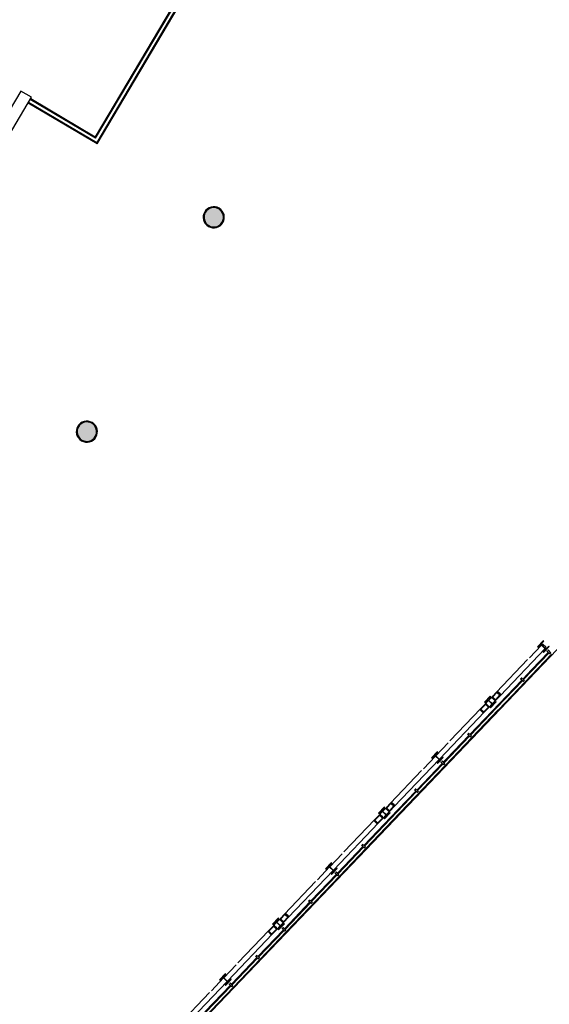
# Model space of a CAD drawing. Header units: metres. Extents: x 90929.1 to 91021.7, y 464820.1 to 464912.3.
# Tile 7 of 63: x 90950.8 to 90963.6, y 464834.6 to 464858.3. Entities that reach past the tile are written whole.
import ezdxf

# ---------------------------------------------------------------- set-up
doc = ezdxf.new("R2010")
doc.units = ezdxf.units.M
for name, color, linetype, lineweight in [('A-FLOR', 192, 'Continuous', 9), ('A-GENM', 13, 'Continuous', 9), ('A-GLAZ-CWMG', 51, 'Continuous', 9), ('A-WALL', 113, 'Continuous', 9), ('A-WALL-FNSH', 113, 'Continuous', 9), ('S-BEAM', 12, 'Continuous', 9), ('S-COLS', 52, 'Continuous', 9)]:
    doc.layers.add(name, color=color, linetype=linetype, lineweight=lineweight)

# ---------------------------------------------------------------- blocks, each defined once
blk = doc.blocks.new('21_GM_staander lamellen wand - 21_GM_staander lamellen wand-11678763-Situatie Nieuw')
at = {"layer": 'A-GENM'}
for p, q in [((-18, 0), (-18, -97.5)), ((-2.05, 0), (-18, 0)), ((-2.05, -2.1), (-2.05, 0)), ((18, 0), (2.05, 0)), ((2.05, 0), (2.05, -2.1)), ((18, -97.5), (18, 0)), ((-18, -97.5), (-11.6, -97.5)), ((-16, -94), (-16, -82)), ((-16, -82), (16, -82)), ((-11.6, -94), (-16, -94)), ((-11.6, -97.5), (-11.6, -94)), ((-3.5, -8.3), (-3.5, -2.1)), ((-3.5, -2.1), (-2.05, -2.1)), ((3.5, -8.3), (-3.5, -8.3)), ((2.05, -2.1), (3.5, -2.1)), ((3.5, -2.1), (3.5, -8.3)), ((16, -94), (11.6, -94)), ((11.6, -94), (11.6, -97.5)), ((11.6, -97.5), (18, -97.5)), ((16, -82), (16, -94))]:
    blk.add_line(p, q, dxfattribs=at)
blk = doc.blocks.new('Basic Wall _ 21_kantplank - ___-10286578-Situatie Nieuw')
at = {"layer": 'A-WALL'}
for p, q in [((70664, 31008), (79333, 28998)), ((79333, 28998), (97071, 24884))]:
    blk.add_line(p, q, dxfattribs=at)
blk = doc.blocks.new('Rectangular Mullion - 60x50mm-V105-Situatie Nieuw')
at = {"layer": 'A-GLAZ-CWMG'}
for p, q in [((-5702, -72811), (-4426, -71474)), ((-5096, -72088), (-4482, -71445)), ((-5746, -72769), (-5120, -72113))]:
    blk.add_line(p, q, dxfattribs=at)
blk = doc.blocks.new('Rectangular Mullion - 60x50mm-V104-Situatie Nieuw')
at = {"layer": 'A-GLAZ-CWMG'}
for p, q in [((-4426, -71474), (-3151, -70138)), ((-3820, -70752), (-3194, -70096)), ((-4458, -71420), (-3844, -70777))]:
    blk.add_line(p, q, dxfattribs=at)
blk = doc.blocks.new('Rectangular Mullion - 60x50mm-V106-Situatie Nieuw')
at = {"layer": 'A-GLAZ-CWMG'}
for p, q in [((-8254, -75484), (-6978, -74147)), ((-7648, -74762), (-7034, -74118)), ((-8286, -75430), (-7671, -74787))]:
    blk.add_line(p, q, dxfattribs=at)
blk = doc.blocks.new('NLRS_28_SF_LIB_balk koker_generiek_ISR - K120x120x12_5-2048467-Situatie Nieuw')
at = {"layer": 'S-BEAM', "lineweight": 18}
h = blk.add_hatch(color=256, dxfattribs=at)
h.paths.add_polyline_path([(-20107, -87579), (-20092, -87564), (-20153, -87508), (-20166, -87522), (-20122, -87564)], flags=0)
h.paths.add_polyline_path([(-20071, -87569), (-19980, -87465), (-19985, -87460), (-20076, -87564), (-20071, -87569)], flags=0)
h.paths.add_polyline_path([(-20149, -87495), (-20057, -87392), (-20062, -87386), (-20154, -87490), (-20150, -87494)], flags=0)
h.paths.add_polyline_path([(-19982, -87448), (-19972, -87429), (-20029, -87378), (-20038, -87395), (-19985, -87446)], flags=0)
for p, q in [((-19696, -87176), (-18611, -86039)), ((-18698, -85956), (-18990, -86263)), ((-18678, -85935), (-18692, -85950)), ((-18605, -86033), (-18591, -86018)), ((-19035, -86309), (-19783, -87093)), ((-19974, -87294), (-20062, -87386)), ((-19976, -87469), (-19888, -87377)), ((-19958, -87277), (-19968, -87287)), ((-19881, -87369), (-19871, -87359))]:
    blk.add_line(p, q, dxfattribs=at)
at = {"layer": 'S-BEAM', "lineweight": 25}
for p, q in [((-20062, -87386), (-20158, -87486)), ((-20092, -87564), (-20152, -87507)), ((-20149, -87495), (-20053, -87395)), ((-19985, -87460), (-20080, -87561)), ((-20071, -87569), (-19976, -87469)), ((-20042, -87391), (-19982, -87448)), ((-19967, -87433), (-20027, -87376)), ((-20166, -87522), (-20107, -87579))]:
    blk.add_line(p, q, dxfattribs=at)
at = {"layer": 'S-BEAM', "lineweight": 25, "flags": 128}
for points in [[(-20158, -87486), (-20162, -87491), (-20165, -87496), (-20168, -87501), (-20169, -87506), (-20170, -87511), (-20170, -87515), (-20168, -87519), (-20166, -87522)], [(-20152, -87507), (-20153, -87506), (-20153, -87505), (-20153, -87503), (-20153, -87502), (-20152, -87500), (-20151, -87498), (-20150, -87496), (-20149, -87495)], [(-20027, -87376), (-20030, -87374), (-20034, -87373), (-20038, -87373), (-20043, -87374), (-20048, -87376), (-20053, -87378), (-20058, -87382), (-20062, -87386)], [(-20053, -87395), (-20052, -87393), (-20050, -87392), (-20049, -87391), (-20047, -87391), (-20045, -87390), (-20044, -87390), (-20043, -87391), (-20042, -87391)], [(-19982, -87448), (-19981, -87449), (-19981, -87451), (-19981, -87452), (-19981, -87454), (-19981, -87455), (-19982, -87457), (-19983, -87459), (-19985, -87460)], [(-19976, -87469), (-19972, -87464), (-19968, -87459), (-19966, -87454), (-19964, -87449), (-19964, -87444), (-19964, -87440), (-19965, -87436), (-19967, -87433)], [(-20107, -87579), (-20104, -87581), (-20100, -87582), (-20095, -87582), (-20091, -87581), (-20086, -87580), (-20081, -87577), (-20076, -87573), (-20071, -87569)], [(-20080, -87561), (-20082, -87562), (-20083, -87563), (-20085, -87564), (-20087, -87565), (-20088, -87565), (-20090, -87565), (-20091, -87564), (-20092, -87564)]]:
    blk.add_lwpolyline(points, dxfattribs=at)
blk = doc.blocks.new('NLRS_28_SF_LIB_balk koker_generiek_ISR - K120x120x12_5-V37-Situatie Nieuw')
at = {"layer": 'S-BEAM', "lineweight": 18}
h = blk.add_hatch(color=256, dxfattribs=at)
h.paths.add_polyline_path([(-17555, -84906), (-17540, -84891), (-17601, -84834), (-17614, -84849), (-17570, -84891)], flags=0)
h.paths.add_polyline_path([(-17519, -84896), (-17428, -84792), (-17433, -84787), (-17524, -84891), (-17520, -84896)], flags=0)
h.paths.add_polyline_path([(-17597, -84822), (-17505, -84718), (-17511, -84713), (-17602, -84817), (-17598, -84821)], flags=0)
h.paths.add_polyline_path([(-17430, -84775), (-17420, -84756), (-17477, -84705), (-17486, -84722), (-17433, -84773)], flags=0)
for p, q in [((-17144, -84503), (-16059, -83366)), ((-16146, -83283), (-16438, -83589)), ((-16126, -83262), (-16140, -83277)), ((-16053, -83360), (-16039, -83345)), ((-16483, -83636), (-17231, -84420)), ((-17423, -84621), (-17511, -84713)), ((-17406, -84603), (-17416, -84613)), ((-17424, -84796), (-17336, -84704)), ((-17329, -84696), (-17319, -84686))]:
    blk.add_line(p, q, dxfattribs=at)
at = {"layer": 'S-BEAM', "lineweight": 25}
for p, q in [((-17614, -84849), (-17555, -84906)), ((-17511, -84713), (-17606, -84813)), ((-17540, -84891), (-17600, -84834)), ((-17597, -84822), (-17502, -84721)), ((-17433, -84787), (-17528, -84887)), ((-17519, -84896), (-17424, -84796)), ((-17490, -84718), (-17430, -84775)), ((-17416, -84760), (-17475, -84703))]:
    blk.add_line(p, q, dxfattribs=at)
at = {"layer": 'S-BEAM', "lineweight": 25, "flags": 128}
for points in [[(-17606, -84813), (-17610, -84818), (-17614, -84823), (-17616, -84828), (-17618, -84833), (-17618, -84838), (-17618, -84842), (-17617, -84846), (-17614, -84849)], [(-17600, -84834), (-17601, -84833), (-17601, -84831), (-17601, -84830), (-17601, -84828), (-17600, -84827), (-17600, -84825), (-17599, -84823), (-17597, -84822)], [(-17555, -84906), (-17552, -84908), (-17548, -84909), (-17544, -84909), (-17539, -84908), (-17534, -84906), (-17529, -84904), (-17524, -84900), (-17519, -84896)], [(-17528, -84887), (-17530, -84889), (-17532, -84890), (-17533, -84891), (-17535, -84891), (-17536, -84892), (-17538, -84892), (-17539, -84891), (-17540, -84891)], [(-17475, -84703), (-17478, -84701), (-17482, -84700), (-17486, -84700), (-17491, -84701), (-17496, -84702), (-17501, -84705), (-17506, -84709), (-17511, -84713)], [(-17502, -84721), (-17500, -84720), (-17498, -84719), (-17497, -84718), (-17495, -84717), (-17493, -84717), (-17492, -84717), (-17491, -84717), (-17490, -84718)], [(-17430, -84775), (-17429, -84776), (-17429, -84777), (-17429, -84779), (-17429, -84780), (-17430, -84782), (-17430, -84784), (-17431, -84785), (-17433, -84787)], [(-17424, -84796), (-17420, -84791), (-17416, -84786), (-17414, -84781), (-17412, -84776), (-17412, -84771), (-17412, -84767), (-17413, -84763), (-17416, -84760)]]:
    blk.add_lwpolyline(points, dxfattribs=at)
blk = doc.blocks.new('NLRS_28_SF_LIB_balk koker_generiek_ISR - K120x120x12_5-V38-Situatie Nieuw')
at = {"layer": 'S-BEAM', "lineweight": 18}
h = blk.add_hatch(color=256, dxfattribs=at)
h.paths.add_polyline_path([(-17275, -84613), (-17264, -84594), (-17323, -84543), (-17331, -84560), (-17277, -84611)], flags=0)
h.paths.add_polyline_path([(-17240, -84603), (-17148, -84499), (-17153, -84494), (-17246, -84598), (-17240, -84603)], flags=0)
h.paths.add_polyline_path([(-17318, -84529), (-17226, -84425), (-17231, -84420), (-17323, -84524), (-17318, -84528)], flags=0)
h.paths.add_polyline_path([(-17151, -84482), (-17136, -84467), (-17196, -84410), (-17210, -84425)], flags=0)
at = {"layer": 'S-BEAM', "lineweight": 25}
for p, q in [((-17231, -84420), (-17327, -84520)), ((-17210, -84425), (-17151, -84482)), ((-17136, -84467), (-17196, -84410)), ((-17335, -84556), (-17275, -84613)), ((-17261, -84598), (-17320, -84541)), ((-17318, -84529), (-17222, -84429)), ((-17153, -84494), (-17249, -84594)), ((-17240, -84603), (-17144, -84503))]:
    blk.add_line(p, q, dxfattribs=at)
at = {"layer": 'S-BEAM', "lineweight": 18}
for p, q in [((-17422, -84620), (-17431, -84630)), ((-17327, -84520), (-17415, -84612)), ((-17328, -84695), (-17240, -84603)), ((-18605, -86033), (-17519, -84896)), ((-17606, -84813), (-18352, -85595)), ((-17344, -84713), (-17334, -84702)), ((-18397, -85641), (-18692, -85950)), ((-18698, -85956), (-18711, -85971)), ((-18625, -86054), (-18611, -86039))]:
    blk.add_line(p, q, dxfattribs=at)
at = {"layer": 'S-BEAM', "lineweight": 25, "flags": 128}
for points in [[(-17196, -84410), (-17199, -84408), (-17203, -84407), (-17207, -84407), (-17212, -84408), (-17217, -84410), (-17222, -84412), (-17227, -84416), (-17231, -84420)], [(-17222, -84429), (-17220, -84427), (-17219, -84426), (-17217, -84425), (-17216, -84425), (-17214, -84424), (-17213, -84424), (-17211, -84425), (-17210, -84425)], [(-17327, -84520), (-17331, -84525), (-17334, -84530), (-17336, -84535), (-17338, -84540), (-17339, -84545), (-17338, -84549), (-17337, -84553), (-17335, -84556)], [(-17320, -84541), (-17321, -84540), (-17322, -84538), (-17322, -84537), (-17321, -84535), (-17321, -84534), (-17320, -84532), (-17319, -84530), (-17318, -84529)], [(-17275, -84613), (-17272, -84615), (-17268, -84616), (-17264, -84616), (-17259, -84615), (-17254, -84614), (-17249, -84611), (-17244, -84607), (-17240, -84603)], [(-17249, -84594), (-17250, -84596), (-17252, -84597), (-17254, -84598), (-17255, -84599), (-17257, -84599), (-17258, -84599), (-17260, -84598), (-17261, -84598)], [(-17151, -84482), (-17150, -84483), (-17149, -84485), (-17149, -84486), (-17149, -84488), (-17150, -84489), (-17151, -84491), (-17152, -84493), (-17153, -84494)], [(-17144, -84503), (-17140, -84498), (-17137, -84493), (-17134, -84488), (-17133, -84483), (-17132, -84478), (-17133, -84474), (-17134, -84470), (-17136, -84467)]]:
    blk.add_lwpolyline(points, dxfattribs=at)
blk = doc.blocks.new('NLRS_28_SF_LIB_balk koker_generiek_ISR - K120x120x12_5-V39-Situatie Nieuw')
at = {"layer": 'S-BEAM', "lineweight": 18}
h = blk.add_hatch(color=256, dxfattribs=at)
h.paths.add_polyline_path([(-15003, -82233), (-14989, -82217), (-15049, -82161), (-15063, -82176), (-15018, -82218)], flags=0)
h.paths.add_polyline_path([(-14968, -82223), (-14876, -82119), (-14881, -82114), (-14973, -82218), (-14968, -82223)], flags=0)
h.paths.add_polyline_path([(-15045, -82149), (-14953, -82045), (-14959, -82040), (-15051, -82144), (-15046, -82148)], flags=0)
h.paths.add_polyline_path([(-14878, -82102), (-14868, -82083), (-14926, -82032), (-14934, -82048), (-14881, -82100)], flags=0)
for p, q in [((-13594, -80610), (-13886, -80916)), ((-13574, -80589), (-13588, -80604)), ((-14593, -81830), (-13507, -80693)), ((-13501, -80687), (-13487, -80672)), ((-13931, -80962), (-14679, -81747)), ((-14871, -81948), (-14959, -82040)), ((-14872, -82123), (-14784, -82030)), ((-14854, -81930), (-14864, -81941)), ((-14777, -82023), (-14763, -82009))]:
    blk.add_line(p, q, dxfattribs=at)
at = {"layer": 'S-BEAM', "lineweight": 25}
for p, q in [((-14959, -82040), (-15054, -82140)), ((-15045, -82149), (-14950, -82048)), ((-14938, -82045), (-14878, -82102)), ((-14864, -82087), (-14924, -82030)), ((-15063, -82176), (-15003, -82233)), ((-14989, -82217), (-15048, -82160)), ((-14881, -82114), (-14977, -82214)), ((-14968, -82223), (-14872, -82123))]:
    blk.add_line(p, q, dxfattribs=at)
at = {"layer": 'S-BEAM', "lineweight": 25, "flags": 128}
for points in [[(-14924, -82030), (-14927, -82028), (-14930, -82027), (-14935, -82027), (-14940, -82027), (-14944, -82029), (-14949, -82032), (-14954, -82035), (-14959, -82040)], [(-14950, -82048), (-14948, -82047), (-14947, -82046), (-14945, -82045), (-14943, -82044), (-14942, -82044), (-14940, -82044), (-14939, -82044), (-14938, -82045)], [(-15054, -82140), (-15058, -82145), (-15062, -82150), (-15064, -82155), (-15066, -82160), (-15067, -82165), (-15066, -82169), (-15065, -82173), (-15063, -82176)], [(-15048, -82160), (-15049, -82159), (-15049, -82158), (-15049, -82157), (-15049, -82155), (-15049, -82153), (-15048, -82152), (-15047, -82150), (-15045, -82149)], [(-15003, -82233), (-15000, -82235), (-14996, -82236), (-14992, -82236), (-14987, -82235), (-14982, -82233), (-14977, -82230), (-14972, -82227), (-14968, -82223)], [(-14977, -82214), (-14978, -82216), (-14980, -82217), (-14982, -82218), (-14983, -82218), (-14985, -82219), (-14986, -82218), (-14987, -82218), (-14989, -82217)], [(-14878, -82102), (-14878, -82103), (-14877, -82104), (-14877, -82106), (-14877, -82107), (-14878, -82109), (-14879, -82111), (-14880, -82112), (-14881, -82114)], [(-14872, -82123), (-14868, -82118), (-14865, -82113), (-14862, -82108), (-14861, -82103), (-14860, -82098), (-14860, -82094), (-14862, -82090), (-14864, -82087)]]:
    blk.add_lwpolyline(points, dxfattribs=at)
blk = doc.blocks.new('NLRS_28_SF_LIB_balk koker_generiek_ISR - K120x120x12_5-V40-Situatie Nieuw')
at = {"layer": 'S-BEAM', "lineweight": 18}
h = blk.add_hatch(color=256, dxfattribs=at)
h.paths.add_polyline_path([(-14723, -81940), (-14713, -81921), (-14771, -81870), (-14779, -81887), (-14725, -81938)], flags=0)
h.paths.add_polyline_path([(-14688, -81930), (-14596, -81826), (-14602, -81821), (-14694, -81924), (-14688, -81930)], flags=0)
h.paths.add_polyline_path([(-14766, -81856), (-14674, -81752), (-14679, -81747), (-14771, -81851), (-14767, -81855)], flags=0)
h.paths.add_polyline_path([(-14599, -81809), (-14584, -81794), (-14644, -81737), (-14657, -81754), (-14623, -81787)], flags=0)
at = {"layer": 'S-BEAM', "lineweight": 25}
for p, q in [((-14679, -81747), (-14775, -81847)), ((-14766, -81856), (-14670, -81755)), ((-14659, -81752), (-14599, -81809)), ((-14584, -81794), (-14644, -81737)), ((-14783, -81883), (-14723, -81940)), ((-14709, -81925), (-14769, -81868)), ((-14602, -81821), (-14697, -81921)), ((-14688, -81930), (-14593, -81830))]:
    blk.add_line(p, q, dxfattribs=at)
at = {"layer": 'S-BEAM', "lineweight": 18}
for p, q in [((-14870, -81947), (-14880, -81957)), ((-14775, -81847), (-14863, -81939)), ((-14793, -82039), (-14783, -82029)), ((-14776, -82022), (-14688, -81930)), ((-16053, -83360), (-14968, -82223)), ((-15054, -82140), (-15800, -82921)), ((-15845, -82968), (-16140, -83277)), ((-16146, -83283), (-16160, -83298)), ((-16073, -83381), (-16059, -83366))]:
    blk.add_line(p, q, dxfattribs=at)
at = {"layer": 'S-BEAM', "lineweight": 25, "flags": 128}
for points in [[(-14644, -81737), (-14647, -81735), (-14651, -81734), (-14655, -81734), (-14660, -81735), (-14665, -81736), (-14670, -81739), (-14675, -81743), (-14679, -81747)], [(-14670, -81755), (-14669, -81754), (-14667, -81753), (-14665, -81752), (-14664, -81751), (-14662, -81751), (-14661, -81751), (-14660, -81752), (-14659, -81752)], [(-14599, -81809), (-14598, -81810), (-14598, -81811), (-14598, -81813), (-14598, -81814), (-14598, -81816), (-14599, -81818), (-14600, -81820), (-14602, -81821)], [(-14593, -81830), (-14589, -81825), (-14585, -81820), (-14583, -81815), (-14581, -81810), (-14580, -81805), (-14581, -81801), (-14582, -81797), (-14584, -81794)], [(-14775, -81847), (-14779, -81852), (-14782, -81857), (-14785, -81862), (-14786, -81867), (-14787, -81872), (-14787, -81876), (-14785, -81880), (-14783, -81883)], [(-14769, -81868), (-14769, -81867), (-14770, -81865), (-14770, -81864), (-14770, -81862), (-14769, -81861), (-14768, -81859), (-14767, -81857), (-14766, -81856)], [(-14723, -81940), (-14720, -81942), (-14717, -81943), (-14712, -81943), (-14708, -81942), (-14703, -81940), (-14698, -81938), (-14693, -81934), (-14688, -81930)], [(-14697, -81921), (-14699, -81923), (-14700, -81924), (-14702, -81925), (-14704, -81925), (-14705, -81926), (-14707, -81926), (-14708, -81925), (-14709, -81925)]]:
    blk.add_lwpolyline(points, dxfattribs=at)
blk = doc.blocks.new('NLRS_28_SF_LIB_balk koker_generiek_ISR - K120x120x12_5-V41-Situatie Nieuw')
at = {"layer": 'S-BEAM', "lineweight": 18}
h = blk.add_hatch(color=256, dxfattribs=at)
h.paths.add_polyline_path([(-12451, -79559), (-12437, -79544), (-12497, -79488), (-12510, -79503), (-12466, -79545)], flags=0)
h.paths.add_polyline_path([(-12416, -79550), (-12324, -79446), (-12332, -79444), (-12421, -79545), (-12416, -79549)], flags=0)
h.paths.add_polyline_path([(-12494, -79475), (-12401, -79372), (-12407, -79367), (-12499, -79471), (-12494, -79475)], flags=0)
h.paths.add_polyline_path([(-12327, -79429), (-12316, -79410), (-12374, -79359), (-12383, -79375), (-12329, -79426)], flags=0)
for p, q in [((-12041, -79157), (-10955, -78019)), ((-11042, -77937), (-11334, -78243)), ((-11022, -77916), (-11031, -77925)), ((-11001, -77921), (-10941, -77978)), ((-10945, -78008), (-10936, -77999)), ((-11379, -78289), (-12128, -79074)), ((-12319, -79274), (-12407, -79367)), ((-12320, -79449), (-12232, -79357)), ((-12303, -79257), (-12313, -79267)), ((-12225, -79350), (-12216, -79340))]:
    blk.add_line(p, q, dxfattribs=at)
at = {"layer": 'S-BEAM', "lineweight": 25}
for p, q in [((-12407, -79367), (-12503, -79467)), ((-12494, -79475), (-12398, -79375)), ((-12329, -79441), (-12425, -79541)), ((-12386, -79372), (-12327, -79429)), ((-12312, -79414), (-12372, -79357)), ((-12511, -79502), (-12451, -79559)), ((-12437, -79544), (-12496, -79487)), ((-12416, -79550), (-12320, -79449))]:
    blk.add_line(p, q, dxfattribs=at)
at = {"layer": 'S-BEAM', "lineweight": 25, "flags": 128}
for points in [[(-12372, -79357), (-12375, -79355), (-12379, -79354), (-12383, -79353), (-12388, -79354), (-12393, -79356), (-12398, -79359), (-12403, -79362), (-12407, -79367)], [(-12398, -79375), (-12397, -79374), (-12395, -79373), (-12393, -79372), (-12392, -79371), (-12390, -79371), (-12389, -79371), (-12387, -79371), (-12386, -79372)], [(-12327, -79429), (-12326, -79430), (-12325, -79431), (-12325, -79433), (-12326, -79434), (-12326, -79436), (-12327, -79438), (-12328, -79439), (-12329, -79441)], [(-12320, -79449), (-12316, -79445), (-12313, -79440), (-12311, -79435), (-12309, -79430), (-12308, -79425), (-12309, -79420), (-12310, -79417), (-12312, -79414)], [(-12503, -79467), (-12507, -79471), (-12510, -79476), (-12513, -79482), (-12514, -79487), (-12515, -79491), (-12514, -79496), (-12513, -79500), (-12511, -79502)], [(-12496, -79487), (-12497, -79486), (-12498, -79485), (-12498, -79484), (-12498, -79482), (-12497, -79480), (-12496, -79479), (-12495, -79477), (-12494, -79475)], [(-12451, -79559), (-12448, -79562), (-12444, -79563), (-12440, -79563), (-12435, -79562), (-12430, -79560), (-12425, -79557), (-12420, -79554), (-12416, -79550)], [(-12425, -79541), (-12427, -79542), (-12428, -79544), (-12430, -79544), (-12431, -79545), (-12433, -79545), (-12434, -79545), (-12436, -79545), (-12437, -79544)]]:
    blk.add_lwpolyline(points, dxfattribs=at)
at = {"layer": 'S-BEAM', "lineweight": 18}
for centre, start_param, end_param in [((-11009, -77929), 4.712389, 6.283185), ((-10949, -77986), 3.141593, 4.712389)]:
    blk.add_ellipse(centre, major_axis=(-13.6, 12.9), ratio=0.595569, start_param=start_param, end_param=end_param, dxfattribs=at)
blk = doc.blocks.new('NLRS_28_SF_LIB_balk koker_generiek_ISR - K120x120x12_5-V42-Situatie Nieuw')
at = {"layer": 'S-BEAM', "lineweight": 18}
h = blk.add_hatch(color=256, dxfattribs=at)
h.paths.add_polyline_path([(-12172, -79267), (-12161, -79248), (-12219, -79197), (-12227, -79214), (-12174, -79265)], flags=0)
h.paths.add_polyline_path([(-12136, -79257), (-12045, -79153), (-12050, -79148), (-12142, -79251), (-12137, -79257)], flags=0)
h.paths.add_polyline_path([(-12214, -79183), (-12123, -79078), (-12128, -79074), (-12219, -79178), (-12215, -79182)], flags=0)
h.paths.add_polyline_path([(-12047, -79136), (-12033, -79121), (-12092, -79064), (-12107, -79079), (-12092, -79093)], flags=0)
for p, q in [((-12223, -79174), (-12311, -79266)), ((-12318, -79274), (-12328, -79283)), ((-12241, -79366), (-12231, -79356)), ((-12224, -79349), (-12136, -79257)), ((-13501, -80687), (-12416, -79550)), ((-12503, -79467), (-13248, -80248)), ((-13293, -80294), (-13588, -80604)), ((-13594, -80610), (-13608, -80625)), ((-13521, -80707), (-13507, -80693))]:
    blk.add_line(p, q, dxfattribs=at)
at = {"layer": 'S-BEAM', "lineweight": 25}
for p, q in [((-12231, -79210), (-12172, -79267)), ((-12128, -79074), (-12223, -79174)), ((-12157, -79251), (-12217, -79194)), ((-12214, -79183), (-12119, -79082)), ((-12050, -79148), (-12145, -79248)), ((-12136, -79257), (-12041, -79157)), ((-12107, -79079), (-12047, -79136)), ((-12033, -79121), (-12092, -79064))]:
    blk.add_line(p, q, dxfattribs=at)
at = {"layer": 'S-BEAM', "lineweight": 25, "flags": 128}
for points in [[(-12223, -79174), (-12227, -79179), (-12231, -79184), (-12233, -79189), (-12235, -79194), (-12235, -79199), (-12235, -79203), (-12234, -79207), (-12231, -79210)], [(-12217, -79194), (-12218, -79193), (-12218, -79192), (-12218, -79191), (-12218, -79189), (-12217, -79188), (-12217, -79186), (-12216, -79184), (-12214, -79183)], [(-12092, -79064), (-12095, -79062), (-12099, -79061), (-12103, -79061), (-12108, -79061), (-12113, -79063), (-12118, -79066), (-12123, -79070), (-12128, -79074)], [(-12119, -79082), (-12117, -79081), (-12115, -79080), (-12114, -79079), (-12112, -79078), (-12111, -79078), (-12109, -79078), (-12108, -79078), (-12107, -79079)], [(-12047, -79136), (-12046, -79137), (-12046, -79138), (-12046, -79140), (-12046, -79141), (-12047, -79143), (-12047, -79145), (-12049, -79146), (-12050, -79148)], [(-12041, -79157), (-12037, -79152), (-12033, -79147), (-12031, -79142), (-12029, -79137), (-12029, -79132), (-12029, -79128), (-12030, -79124), (-12033, -79121)], [(-12172, -79267), (-12169, -79269), (-12165, -79270), (-12161, -79270), (-12156, -79269), (-12151, -79267), (-12146, -79265), (-12141, -79261), (-12136, -79257)], [(-12145, -79248), (-12147, -79250), (-12149, -79251), (-12150, -79252), (-12152, -79252), (-12154, -79253), (-12155, -79253), (-12156, -79252), (-12157, -79251)]]:
    blk.add_lwpolyline(points, dxfattribs=at)

msp = doc.modelspace()

# ---------------------------------------------------------------- hatches: boundary and pattern name
at = {"layer": 'S-COLS', "lineweight": 5}
h = msp.add_hatch(color=256, dxfattribs=at)
h.paths.add_polyline_path([(90955.498, 464853.284), (90955.572, 464853.304), (90955.604, 464853.319), (90955.643, 464853.346), (90955.679, 464853.385), (90955.708, 464853.438), (90955.725, 464853.502), (90955.727, 464853.549), (90955.721, 464853.594), (90955.703, 464853.647), (90955.669, 464853.698), (90955.627, 464853.738), (90955.593, 464853.76), (90955.546, 464853.78), (90955.48, 464853.789), (90955.424, 464853.784), (90955.377, 464853.77), (90955.335, 464853.748), (90955.305, 464853.725), (90955.258, 464853.666), (90955.242, 464853.636), (90955.224, 464853.569), (90955.221, 464853.539), (90955.227, 464853.483), (90955.245, 464853.43), (90955.271, 464853.386), (90955.314, 464853.342), (90955.355, 464853.313), (90955.414, 464853.292), (90955.469, 464853.284)], flags=0)
h.paths.add_polyline_path([(90955.455, 464853.304), (90955.391, 464853.319), (90955.336, 464853.35), (90955.314, 464853.367), (90955.28, 464853.407), (90955.256, 464853.454), (90955.243, 464853.504), (90955.244, 464853.569), (90955.252, 464853.608), (90955.273, 464853.656), (90955.314, 464853.705), (90955.35, 464853.734), (90955.408, 464853.76), (90955.442, 464853.768), (90955.504, 464853.768), (90955.556, 464853.755), (90955.613, 464853.724), (90955.636, 464853.707), (90955.669, 464853.666), (90955.693, 464853.62), (90955.706, 464853.569), (90955.706, 464853.506), (90955.698, 464853.465), (90955.676, 464853.418), (90955.634, 464853.367), (90955.593, 464853.336), (90955.542, 464853.314), (90955.507, 464853.305)], flags=0)
for points in [[(90955.455, 464853.304), (90955.507, 464853.305), (90955.558, 464853.318), (90955.604, 464853.342), (90955.644, 464853.376), (90955.676, 464853.418), (90955.698, 464853.465), (90955.708, 464853.517), (90955.706, 464853.569), (90955.693, 464853.62), (90955.669, 464853.666), (90955.636, 464853.707), (90955.593, 464853.738), (90955.546, 464853.76), (90955.495, 464853.77), (90955.442, 464853.768), (90955.391, 464853.755), (90955.345, 464853.731), (90955.305, 464853.698), (90955.273, 464853.656), (90955.252, 464853.608), (90955.242, 464853.557), (90955.243, 464853.504), (90955.256, 464853.454), (90955.28, 464853.407), (90955.314, 464853.367), (90955.355, 464853.335), (90955.403, 464853.314)], [(90952.399, 464848.14), (90952.452, 464848.141), (90952.502, 464848.154), (90952.549, 464848.178), (90952.589, 464848.212), (90952.621, 464848.254), (90952.642, 464848.302), (90952.652, 464848.353), (90952.651, 464848.405), (90952.638, 464848.456), (90952.614, 464848.503), (90952.58, 464848.543), (90952.538, 464848.574), (90952.491, 464848.596), (90952.439, 464848.606), (90952.387, 464848.605), (90952.336, 464848.592), (90952.289, 464848.568), (90952.249, 464848.534), (90952.218, 464848.492), (90952.195, 464848.436), (90952.186, 464848.393), (90952.187, 464848.341), (90952.2, 464848.29), (90952.224, 464848.243), (90952.258, 464848.203), (90952.3, 464848.172), (90952.348, 464848.15)]]:
    msp.add_hatch(color=256, dxfattribs=at).paths.add_polyline_path(points, flags=0)
h = msp.add_hatch(color=256, dxfattribs=at)
h.paths.add_polyline_path([(90952.443, 464848.12), (90952.516, 464848.14), (90952.559, 464848.162), (90952.589, 464848.184), (90952.623, 464848.221), (90952.652, 464848.274), (90952.669, 464848.338), (90952.673, 464848.37), (90952.664, 464848.436), (90952.647, 464848.483), (90952.614, 464848.534), (90952.572, 464848.574), (90952.538, 464848.596), (90952.491, 464848.616), (90952.424, 464848.626), (90952.368, 464848.62), (90952.322, 464848.606), (90952.289, 464848.591), (90952.249, 464848.561), (90952.202, 464848.503), (90952.186, 464848.472), (90952.171, 464848.428), (90952.165, 464848.376), (90952.171, 464848.319), (90952.191, 464848.263), (90952.224, 464848.212), (90952.267, 464848.172), (90952.3, 464848.15), (90952.348, 464848.13), (90952.414, 464848.12), (90952.439, 464848.12)], flags=0)
h.paths.add_polyline_path([(90952.399, 464848.14), (90952.338, 464848.154), (90952.281, 464848.186), (90952.258, 464848.203), (90952.224, 464848.243), (90952.2, 464848.29), (90952.187, 464848.341), (90952.186, 464848.393), (90952.196, 464848.444), (90952.224, 464848.501), (90952.251, 464848.536), (90952.3, 464848.573), (90952.352, 464848.596), (90952.387, 464848.605), (90952.448, 464848.604), (90952.502, 464848.591), (90952.558, 464848.56), (90952.58, 464848.543), (90952.614, 464848.503), (90952.643, 464848.436), (90952.651, 464848.405), (90952.65, 464848.342), (90952.642, 464848.302), (90952.621, 464848.254), (90952.587, 464848.21), (90952.544, 464848.176), (90952.492, 464848.152), (90952.439, 464848.141)], flags=0)
h = msp.add_hatch(color=256, dxfattribs=at)
h.paths.add_polyline_path([(90963.415, 464843.055), (90963.553, 464843.199), (90963.542, 464843.21), (90963.406, 464843.063), (90963.414, 464843.056)], flags=0)
h.paths.add_polyline_path([(90963.457, 464843.146), (90963.461, 464843.154), (90963.366, 464843.246), (90963.36, 464843.239), (90963.455, 464843.148)], flags=0)
h.paths.add_polyline_path([(90963.462, 464843.134), (90963.468, 464843.147), (90963.457, 464843.145), (90963.462, 464843.135)], flags=0)
h.paths.add_polyline_path([(90963.281, 464843.182), (90963.419, 464843.327), (90963.405, 464843.334), (90963.272, 464843.19), (90963.278, 464843.185)], flags=0)
h.paths.add_polyline_path([(90963.36, 464843.239), (90963.355, 464843.252), (90963.348, 464843.244)], flags=0)
h = msp.add_hatch(color=256, dxfattribs=at)
h.paths.add_polyline_path([(90962.139, 464841.718), (90962.277, 464841.863), (90962.266, 464841.873), (90962.131, 464841.725), (90962.138, 464841.719)], flags=0)
h.paths.add_polyline_path([(90962.181, 464841.81), (90962.184, 464841.819), (90962.087, 464841.906), (90962.087, 464841.899), (90962.18, 464841.81)], flags=0)
h.paths.add_polyline_path([(90962.186, 464841.797), (90962.2, 464841.811), (90962.183, 464841.804), (90962.186, 464841.798)], flags=0)
h.paths.add_polyline_path([(90962.005, 464841.846), (90962.141, 464841.992), (90962.129, 464841.997), (90961.994, 464841.856), (90962.005, 464841.846)], flags=0)
h.paths.add_polyline_path([(90962.084, 464841.902), (90962.083, 464841.92), (90962.075, 464841.906), (90962.084, 464841.902)], flags=0)
h = msp.add_hatch(color=256, dxfattribs=at)
h.paths.add_polyline_path([(90960.863, 464840.381), (90960.998, 464840.528), (90960.988, 464840.534), (90960.855, 464840.389), (90960.862, 464840.382)], flags=0)
h.paths.add_polyline_path([(90960.905, 464840.473), (90960.91, 464840.481), (90960.814, 464840.572), (90960.809, 464840.565), (90960.904, 464840.474)], flags=0)
h.paths.add_polyline_path([(90960.91, 464840.461), (90960.916, 464840.474), (90960.907, 464840.468), (90960.91, 464840.461)], flags=0)
h.paths.add_polyline_path([(90960.729, 464840.509), (90960.865, 464840.656), (90960.856, 464840.664), (90960.72, 464840.517), (90960.726, 464840.512)], flags=0)
h.paths.add_polyline_path([(90960.808, 464840.566), (90960.803, 464840.579), (90960.8, 464840.569), (90960.805, 464840.567)], flags=0)
h = msp.add_hatch(color=256, dxfattribs=at)
h.paths.add_polyline_path([(90959.587, 464839.045), (90959.725, 464839.189), (90959.714, 464839.2), (90959.578, 464839.053), (90959.586, 464839.046)], flags=0)
h.paths.add_polyline_path([(90959.629, 464839.137), (90959.632, 464839.146), (90959.535, 464839.232), (90959.535, 464839.226), (90959.628, 464839.137)], flags=0)
h.paths.add_polyline_path([(90959.635, 464839.124), (90959.644, 464839.138), (90959.631, 464839.131), (90959.634, 464839.125)], flags=0)
h.paths.add_polyline_path([(90959.453, 464839.172), (90959.589, 464839.319), (90959.577, 464839.324), (90959.442, 464839.183), (90959.453, 464839.173)], flags=0)
h.paths.add_polyline_path([(90959.532, 464839.229), (90959.533, 464839.248), (90959.521, 464839.233), (90959.532, 464839.229)], flags=0)
h = msp.add_hatch(color=256, dxfattribs=at)
h.paths.add_polyline_path([(90958.311, 464837.708), (90958.447, 464837.855), (90958.436, 464837.861), (90958.303, 464837.716), (90958.31, 464837.709)], flags=0)
h.paths.add_polyline_path([(90958.353, 464837.8), (90958.358, 464837.807), (90958.262, 464837.899), (90958.257, 464837.892), (90958.351, 464837.802)], flags=0)
h.paths.add_polyline_path([(90958.359, 464837.787), (90958.364, 464837.801), (90958.355, 464837.795), (90958.358, 464837.788)], flags=0)
h.paths.add_polyline_path([(90958.177, 464837.836), (90958.313, 464837.983), (90958.305, 464837.991), (90958.169, 464837.844), (90958.175, 464837.838)], flags=0)
h.paths.add_polyline_path([(90958.256, 464837.893), (90958.251, 464837.906), (90958.248, 464837.896), (90958.253, 464837.894)], flags=0)
h = msp.add_hatch(color=256, dxfattribs=at)
h.paths.add_polyline_path([(90957.035, 464836.372), (90957.174, 464836.517), (90957.163, 464836.527), (90957.027, 464836.38), (90957.035, 464836.373)], flags=0)
h.paths.add_polyline_path([(90957.078, 464836.464), (90957.081, 464836.473), (90956.984, 464836.559), (90956.984, 464836.553), (90957.077, 464836.465)], flags=0)
h.paths.add_polyline_path([(90957.083, 464836.451), (90957.097, 464836.465), (90957.08, 464836.458), (90957.083, 464836.452)], flags=0)
h.paths.add_polyline_path([(90956.902, 464836.5), (90957.038, 464836.646), (90957.025, 464836.651), (90956.891, 464836.51), (90956.901, 464836.5)], flags=0)
h.paths.add_polyline_path([(90956.981, 464836.556), (90956.981, 464836.575), (90956.97, 464836.56), (90956.977, 464836.558)], flags=0)
h = msp.add_hatch(color=256, dxfattribs=at)
h.paths.add_polyline_path([(90955.759, 464835.035), (90955.895, 464835.182), (90955.884, 464835.188), (90955.751, 464835.043), (90955.758, 464835.036)], flags=0)
h.paths.add_polyline_path([(90955.801, 464835.127), (90955.807, 464835.134), (90955.711, 464835.226), (90955.705, 464835.219), (90955.799, 464835.129)], flags=0)
h.paths.add_polyline_path([(90955.807, 464835.114), (90955.812, 464835.128), (90955.804, 464835.122), (90955.807, 464835.115)], flags=0)
h.paths.add_polyline_path([(90955.626, 464835.163), (90955.761, 464835.31), (90955.753, 464835.318), (90955.617, 464835.171), (90955.623, 464835.165)], flags=0)
h.paths.add_polyline_path([(90955.705, 464835.219), (90955.699, 464835.232), (90955.696, 464835.223), (90955.702, 464835.221)], flags=0)

# ---------------------------------------------------------------- linework, layer by layer
at = {"layer": 'A-FLOR'}
for p, q in [((90963.123, 464842.633), (90963.53, 464843.059)), ((90962.915, 464842.415), (90963.123, 464842.633)), ((90961.639, 464841.079), (90962.892, 464842.391)), ((90961.076, 464840.489), (90961.616, 464841.055)), ((90960.363, 464839.742), (90960.978, 464840.386)), ((90961.001, 464840.41), (90961.076, 464840.489)), ((90959.908, 464839.265), (90960.34, 464839.718)), ((90959.087, 464838.406), (90959.908, 464839.265)), ((90958.45, 464837.737), (90959.064, 464838.381)), ((90957.812, 464837.069), (90958.426, 464837.713)), ((90957.174, 464836.401), (90957.789, 464837.045)), ((90956.536, 464835.732), (90957.151, 464836.377)), ((90955.898, 464835.064), (90956.513, 464835.708)), ((90955.26, 464834.396), (90955.875, 464835.04))]:
    msp.add_line(p, q, dxfattribs=at)
at = {"layer": 'A-WALL', "lineweight": 25}
for p, q in [((90950.826, 464856.578), (90941.659, 464841.087)), ((90946.131, 464848.056), (90951.084, 464856.426)), ((90951.084, 464856.426), (90950.826, 464856.578))]:
    msp.add_line(p, q, dxfattribs=at)
at = {"layer": 'A-WALL'}
for p, q in [((90951.056, 464856.373), (90951.018, 464856.308)), ((90962.93, 464842.402), (90963.544, 464843.045)), ((90961.654, 464841.065), (90962.906, 464842.377)), ((90961.016, 464840.397), (90961.63, 464841.04)), ((90960.378, 464839.729), (90960.992, 464840.372)), ((90959.102, 464838.392), (90960.354, 464839.704)), ((90958.464, 464837.724), (90959.079, 464838.367)), ((90957.826, 464837.056), (90958.441, 464837.699)), ((90957.189, 464836.387), (90957.803, 464837.031)), ((90956.551, 464835.719), (90957.165, 464836.362)), ((90955.913, 464835.051), (90956.527, 464835.694)), ((90955.275, 464834.382), (90955.889, 464835.026))]:
    msp.add_line(p, q, dxfattribs=at)
at = {"layer": 'A-WALL-FNSH'}
for p, q in [((90952.627, 464855.458), (90955.739, 464860.719)), ((90952.631, 464855.441), (90955.75, 464860.712)), ((90952.622, 464855.475), (90955.652, 464860.596)), ((90952.657, 464855.338), (90955.815, 464860.674)), ((90952.662, 464855.321), (90955.825, 464860.668)), ((90952.666, 464855.304), (90955.836, 464860.661)), ((90951.018, 464856.308), (90951.005, 464856.287)), ((90951.005, 464856.287), (90952.666, 464855.304)), ((90951.011, 464856.298), (90952.662, 464855.321)), ((90951.018, 464856.308), (90952.657, 464855.338)), ((90951.069, 464856.394), (90951.056, 464856.373)), ((90951.056, 464856.373), (90952.631, 464855.441)), ((90951.062, 464856.384), (90952.627, 464855.458)), ((90952.622, 464855.475), (90951.069, 464856.394))]:
    msp.add_line(p, q, dxfattribs=at)
at = {"layer": 'S-COLS', "lineweight": 25}
for p, q in [((90963.408, 464843.337), (90963.27, 464843.193)), ((90963.27, 464843.193), (90963.281, 464843.182)), ((90963.281, 464843.182), (90963.334, 464843.238)), ((90963.36, 464843.239), (90963.457, 464843.146)), ((90963.365, 464843.271), (90963.419, 464843.327)), ((90963.463, 464843.153), (90963.366, 464843.246)), ((90963.419, 464843.327), (90963.408, 464843.337)), ((90963.415, 464843.055), (90963.553, 464843.199)), ((90963.542, 464843.21), (90963.488, 464843.154)), ((90963.553, 464843.199), (90963.542, 464843.21)), ((90963.457, 464843.121), (90963.404, 464843.065)), ((90963.404, 464843.065), (90963.415, 464843.055)), ((90962.132, 464842.001), (90961.994, 464841.856)), ((90962.089, 464841.934), (90962.143, 464841.99)), ((90962.143, 464841.99), (90962.132, 464842.001)), ((90961.994, 464841.856), (90962.005, 464841.846)), ((90962.005, 464841.846), (90962.058, 464841.902)), ((90962.084, 464841.902), (90962.181, 464841.81)), ((90962.187, 464841.816), (90962.09, 464841.909)), ((90962.181, 464841.784), (90962.128, 464841.728)), ((90962.128, 464841.728), (90962.139, 464841.718)), ((90962.139, 464841.718), (90962.277, 464841.863)), ((90962.266, 464841.873), (90962.212, 464841.817)), ((90962.277, 464841.863), (90962.266, 464841.873)), ((90960.856, 464840.664), (90960.718, 464840.519)), ((90960.729, 464840.509), (90960.783, 464840.565)), ((90960.808, 464840.566), (90960.905, 464840.473)), ((90960.814, 464840.598), (90960.867, 464840.654)), ((90960.911, 464840.48), (90960.814, 464840.572)), ((90960.867, 464840.654), (90960.856, 464840.664)), ((90960.99, 464840.536), (90960.937, 464840.48)), ((90961.001, 464840.526), (90960.99, 464840.536)), ((90960.718, 464840.519), (90960.729, 464840.509)), ((90960.905, 464840.448), (90960.852, 464840.392)), ((90960.852, 464840.392), (90960.863, 464840.381)), ((90960.863, 464840.381), (90961.001, 464840.526)), ((90959.58, 464839.327), (90959.442, 464839.183)), ((90959.442, 464839.183), (90959.453, 464839.172)), ((90959.453, 464839.172), (90959.507, 464839.229)), ((90959.532, 464839.229), (90959.629, 464839.137)), ((90959.538, 464839.261), (90959.591, 464839.317)), ((90959.635, 464839.143), (90959.538, 464839.236)), ((90959.63, 464839.111), (90959.576, 464839.055)), ((90959.591, 464839.317), (90959.58, 464839.327)), ((90959.587, 464839.045), (90959.725, 464839.189)), ((90959.714, 464839.2), (90959.661, 464839.144)), ((90959.725, 464839.189), (90959.714, 464839.2)), ((90959.576, 464839.055), (90959.587, 464839.045)), ((90958.305, 464837.991), (90958.166, 464837.846)), ((90958.262, 464837.925), (90958.315, 464837.981)), ((90958.315, 464837.981), (90958.305, 464837.991)), ((90958.166, 464837.846), (90958.177, 464837.836)), ((90958.177, 464837.836), (90958.231, 464837.892)), ((90958.256, 464837.893), (90958.353, 464837.8)), ((90958.359, 464837.807), (90958.262, 464837.899)), ((90958.354, 464837.775), (90958.3, 464837.719)), ((90958.3, 464837.719), (90958.311, 464837.708)), ((90958.311, 464837.708), (90958.449, 464837.853)), ((90958.438, 464837.863), (90958.385, 464837.807)), ((90958.449, 464837.853), (90958.438, 464837.863)), ((90957.029, 464836.655), (90956.891, 464836.51)), ((90956.891, 464836.51), (90956.902, 464836.5)), ((90956.902, 464836.5), (90956.955, 464836.556)), ((90956.981, 464836.556), (90957.078, 464836.464)), ((90956.986, 464836.588), (90957.04, 464836.644)), ((90957.084, 464836.47), (90956.987, 464836.563)), ((90957.04, 464836.644), (90957.029, 464836.655)), ((90957.035, 464836.372), (90957.174, 464836.517)), ((90957.163, 464836.527), (90957.109, 464836.471)), ((90957.174, 464836.517), (90957.163, 464836.527)), ((90957.078, 464836.438), (90957.025, 464836.382)), ((90957.025, 464836.382), (90957.035, 464836.372)), ((90955.753, 464835.318), (90955.615, 464835.173)), ((90955.764, 464835.307), (90955.753, 464835.318)), ((90955.615, 464835.173), (90955.626, 464835.163)), ((90955.626, 464835.163), (90955.679, 464835.219)), ((90955.705, 464835.219), (90955.801, 464835.127)), ((90955.71, 464835.251), (90955.764, 464835.307)), ((90955.808, 464835.133), (90955.711, 464835.226)), ((90955.802, 464835.101), (90955.749, 464835.045)), ((90955.759, 464835.035), (90955.897, 464835.18)), ((90955.887, 464835.19), (90955.833, 464835.134)), ((90955.897, 464835.18), (90955.887, 464835.19)), ((90955.749, 464835.045), (90955.759, 464835.035))]:
    msp.add_line(p, q, dxfattribs=at)
for centre, radius, start, end in [((90955.475, 464853.537), 0.254, 59.3867, 239.3867), ((90955.475, 464853.537), 0.234, 59.3867, 239.3867), ((90955.475, 464853.537), 0.234, 59.3867, 239.3867), ((90955.475, 464853.537), 0.254, 239.3867, 59.3867), ((90955.475, 464853.537), 0.234, 239.3867, 59.3867), ((90955.475, 464853.537), 0.234, 239.3867, 59.3867), ((90952.419, 464848.373), 0.254, 59.3867, 239.3867), ((90952.419, 464848.373), 0.234, 59.3867, 239.3867), ((90952.419, 464848.373), 0.234, 59.3867, 239.3867), ((90952.419, 464848.373), 0.254, 239.3867, 59.3867), ((90952.419, 464848.373), 0.234, 239.3867, 59.3867), ((90952.419, 464848.373), 0.234, 239.3867, 59.3867), ((90963.347, 464843.226), 0.018, 46.331, 136.331), ((90963.379, 464843.259), 0.018, 136.331, 226.331), ((90963.444, 464843.133), 0.018, 316.331, 46.331), ((90963.475, 464843.166), 0.018, 226.331, 316.331), ((90962.071, 464841.889), 0.018, 46.331, 136.331), ((90962.102, 464841.922), 0.018, 136.331, 226.331), ((90962.168, 464841.797), 0.018, 316.331, 46.331), ((90962.199, 464841.829), 0.018, 226.331, 316.331), ((90960.796, 464840.553), 0.018, 46.331, 136.331), ((90960.827, 464840.585), 0.018, 136.331, 226.331), ((90960.892, 464840.46), 0.018, 316.331, 46.331), ((90960.924, 464840.493), 0.018, 226.331, 316.331), ((90959.52, 464839.216), 0.018, 46.331, 136.331), ((90959.551, 464839.249), 0.018, 136.331, 226.331), ((90959.617, 464839.124), 0.018, 316.331, 46.331), ((90959.648, 464839.156), 0.018, 226.331, 316.331), ((90958.275, 464837.912), 0.018, 136.331, 226.331), ((90958.244, 464837.88), 0.018, 46.331, 136.331), ((90958.341, 464837.787), 0.018, 316.331, 46.331), ((90958.372, 464837.82), 0.018, 226.331, 316.331), ((90956.968, 464836.543), 0.018, 46.331, 136.331), ((90956.999, 464836.576), 0.018, 136.331, 226.331), ((90957.065, 464836.451), 0.018, 316.331, 46.331), ((90957.096, 464836.483), 0.018, 226.331, 316.331), ((90955.692, 464835.206), 0.018, 46.331, 136.331), ((90955.723, 464835.239), 0.018, 136.331, 226.331), ((90955.789, 464835.114), 0.018, 316.331, 46.331), ((90955.82, 464835.146), 0.018, 226.331, 316.331)]:
    msp.add_arc(centre, radius, start, end, dxfattribs=at)

# ---------------------------------------------------------------- block references
at = {"lineweight": 18, "xscale": 0.001, "yscale": 0.001, "zscale": 0.001}
for name in ['NLRS_28_SF_LIB_balk koker_generiek_ISR - K120x120x12_5-V41-Situatie Nieuw', 'NLRS_28_SF_LIB_balk koker_generiek_ISR - K120x120x12_5-V42-Situatie Nieuw', 'NLRS_28_SF_LIB_balk koker_generiek_ISR - K120x120x12_5-V39-Situatie Nieuw', 'NLRS_28_SF_LIB_balk koker_generiek_ISR - K120x120x12_5-V40-Situatie Nieuw', 'NLRS_28_SF_LIB_balk koker_generiek_ISR - K120x120x12_5-V37-Situatie Nieuw', 'NLRS_28_SF_LIB_balk koker_generiek_ISR - K120x120x12_5-V38-Situatie Nieuw', 'NLRS_28_SF_LIB_balk koker_generiek_ISR - K120x120x12_5-2048467-Situatie Nieuw']:
    msp.add_blockref(name, (90974.407, 464921.171), dxfattribs=at)
at = {"layer": 'A-GENM', "xscale": 0.0009999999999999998, "yscale": 0.0009999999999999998, "zscale": 0.0009999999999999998, "rotation": 226.3310159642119}
for p in [(90963.58, 464843.035), (90962.942, 464842.367), (90961.666, 464841.03), (90961.028, 464840.362), (90960.39, 464839.693), (90959.114, 464838.357), (90958.476, 464837.689), (90957.838, 464837.02), (90957.201, 464836.352), (90956.563, 464835.684), (90955.925, 464835.015)]:
    msp.add_blockref('21_GM_staander lamellen wand - 21_GM_staander lamellen wand-11678763-Situatie Nieuw', p, dxfattribs=at)
at = {"layer": 'A-GLAZ-CWMG', "xscale": 0.001, "yscale": 0.001, "zscale": 0.001}
for name, p in [('Rectangular Mullion - 60x50mm-V105-Situatie Nieuw', (90968.028, 464914.488)), ('Rectangular Mullion - 60x50mm-V104-Situatie Nieuw', (90965.476, 464911.815)), ('Rectangular Mullion - 60x50mm-V105-Situatie Nieuw', (90965.476, 464911.815)), ('Rectangular Mullion - 60x50mm-V104-Situatie Nieuw', (90962.925, 464909.142)), ('Rectangular Mullion - 60x50mm-V106-Situatie Nieuw', (90965.476, 464911.815)), ('Rectangular Mullion - 60x50mm-V106-Situatie Nieuw', (90964.2, 464910.479)), ('Rectangular Mullion - 60x50mm-V106-Situatie Nieuw', (90962.925, 464909.142))]:
    msp.add_blockref(name, p, dxfattribs=at)
at = {"layer": 'A-WALL', "xscale": 0.001, "yscale": 0.001, "zscale": 0.001, "rotation": 239.3867000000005}
msp.add_blockref('Basic Wall _ 21_kantplank - ___-10286578-Situatie Nieuw', (90974.407, 464921.171), dxfattribs=at)

doc.saveas('drawing.dxf')
